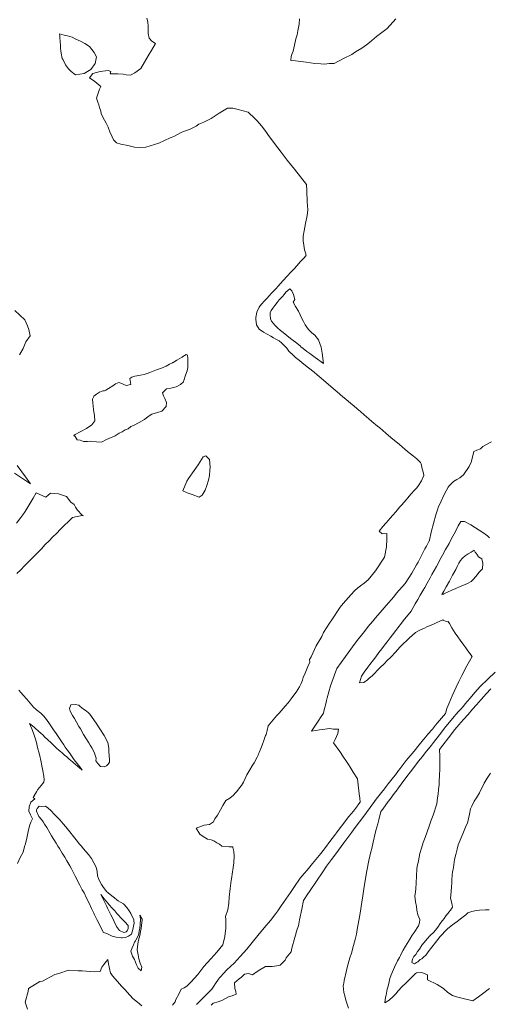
# Model space of a CAD drawing. Header units: inches. Extents: x 11351264 to 11356330, y 6702313 to 6706468.
# Tile 111 of 160: x 11355344 to 11355706, y 6703069 to 6703829. Entities that reach past the tile are written whole.
import ezdxf

# ---------------------------------------------------------------- set-up
doc = ezdxf.new("R2010")
doc.units = ezdxf.units.IN
doc.header["$MEASUREMENT"] = 0
doc.layers.add('Shumate_Contours_clip1', color=7, linetype='Continuous', lineweight=0)

msp = doc.modelspace()

# ---------------------------------------------------------------- linework, layer by layer
at = {"layer": 'Shumate_Contours_clip1'}
for points, elevation in [([(11355441.63, 6703830.25), (11355442.4, 6703827.41), (11355442.82, 6703823.81), (11355442.64, 6703821.98), (11355442.85, 6703818.56), (11355443.46, 6703814.88), (11355445.62, 6703812.63), (11355448.45, 6703810.77), (11355445.61, 6703805.99), (11355442.72, 6703801.23), (11355439.9, 6703796.43), (11355437.14, 6703791.61), (11355432.36, 6703788.19), (11355429.21, 6703786.45), (11355425.87, 6703786.56), (11355423.37, 6703787.01), (11355419.32, 6703787.39), (11355416.18, 6703787.29), (11355413.35, 6703787.34), (11355413.93, 6703789.3), (11355411.75, 6703789.82), (11355405.67, 6703789.07), (11355400.05, 6703787.51), (11355397.35, 6703784.16), (11355401.69, 6703781.47), (11355406.17, 6703777.71), (11355405.28, 6703775.48), (11355404.07, 6703772.46), (11355402.96, 6703768.56), (11355403.93, 6703765.47), (11355404.74, 6703763.38), (11355405.31, 6703761.42), (11355406.14, 6703758.62), (11355406.56, 6703756.75), (11355407.74, 6703753.91), (11355410.27, 6703749.23), (11355411.99, 6703746.23), (11355413.14, 6703742.52), (11355414.95, 6703738.8), (11355415.91, 6703736.52), (11355418.28, 6703734.05), (11355421.66, 6703733.14), (11355427.03, 6703732.09), (11355432.3, 6703730.88), (11355435.66, 6703730.61), (11355440.98, 6703730.71), (11355450.94, 6703733.8), (11355459.78, 6703738.09), (11355462.56, 6703739.11), (11355468.79, 6703742.21), (11355475.01, 6703744.74), (11355479.63, 6703746.96), (11355481.84, 6703748.52), (11355485.55, 6703750.05), (11355491.24, 6703752.89), (11355497.51, 6703756.93), (11355503.96, 6703760.74), (11355507.97, 6703760.81), (11355512.06, 6703759.79), (11355519.97, 6703757.82), (11355525.01, 6703752.88), (11355526.86, 6703750.96), (11355530.25, 6703747.19), (11355533.43, 6703742.73), (11355535.02, 6703740.44), (11355540.05, 6703733.71), (11355545.21, 6703726.89), (11355546.77, 6703724.92), (11355550.06, 6703720.7), (11355553.41, 6703716.49), (11355555.69, 6703713.69), (11355560.34, 6703707.82), (11355564.94, 6703702), (11355565.12, 6703697.08), (11355565.48, 6703688.59), (11355565.78, 6703682.45), (11355565.25, 6703678.03), (11355564.19, 6703671.78), (11355563.01, 6703666.21), (11355562.18, 6703662.05), (11355562.29, 6703658.56), (11355562.71, 6703655), (11355563.4, 6703651.4), (11355564.29, 6703648.41), (11355564.45, 6703647.68), (11355564.63, 6703647.25), (11355562.49, 6703644.87), (11355560.02, 6703642.13), (11355557.54, 6703639.39), (11355555.04, 6703636.64), (11355553.15, 6703634.61), (11355549.74, 6703630.87), (11355547.17, 6703628.07), (11355544.59, 6703625.26), (11355542.91, 6703623.46), (11355541.09, 6703621.5), (11355539.33, 6703619.57), (11355537.91, 6703618), (11355536.13, 6703616.05), (11355534.18, 6703613.99), (11355532.25, 6703611.83), (11355530.52, 6703609.86), (11355528.8, 6703607.89), (11355528.39, 6703607.29), (11355526.5, 6703603.32), (11355525.8, 6703599.16), (11355525.73, 6703597.96), (11355526.39, 6703593.71), (11355528.29, 6703590.17), (11355531.8, 6703587.97), (11355534.47, 6703586.43), (11355537.44, 6703584.73), (11355539.36, 6703583.66), (11355541.26, 6703582.57), (11355543.72, 6703581.16), (11355545.53, 6703579.8), (11355548.62, 6703576.51), (11355549.63, 6703575.69), (11355551.17, 6703573.36), (11355551.47, 6703572.89), (11355554.55, 6703570.16), (11355556.46, 6703568.49), (11355559.35, 6703565.98), (11355561.57, 6703564.25), (11355566.33, 6703560.53), (11355570.66, 6703556.94), (11355573.09, 6703554.93), (11355576.09, 6703552.45), (11355581.78, 6703547.6), (11355586.89, 6703543.26), (11355588.55, 6703541.85), (11355593.01, 6703538.07), (11355595.31, 6703536.11), (11355599.12, 6703532.87), (11355601.34, 6703530.99), (11355603.95, 6703528.77), (11355606.4, 6703526.69), (11355609.36, 6703524.18), (11355613, 6703521.08), (11355615.36, 6703519.08), (11355619.6, 6703515.48), (11355621.36, 6703513.99), (11355626.13, 6703509.93), (11355630.01, 6703506.63), (11355636.51, 6703501.15), (11355640.66, 6703497.73), (11355642.84, 6703495.93), (11355645.17, 6703494.06), (11355647.49, 6703492.28), (11355649.86, 6703490.19), (11355651.73, 6703488.34), (11355652.76, 6703487.3), (11355653.22, 6703486.31), (11355653.95, 6703482.33), (11355655.03, 6703479.02), (11355655.31, 6703477.2), (11355653.46, 6703473.21), (11355651.15, 6703469.46), (11355650.03, 6703467.7), (11355648.28, 6703466.02), (11355645.42, 6703462.79), (11355643.11, 6703460.15), (11355641.73, 6703458.58), (11355638.41, 6703454.77), (11355636.87, 6703452.99), (11355633.69, 6703449.34), (11355631.36, 6703446.64), (11355629.46, 6703444.45), (11355628.02, 6703442.79), (11355626.29, 6703440.78), (11355623.84, 6703437.96), (11355620.79, 6703434.43), (11355623.12, 6703432.37), (11355626.92, 6703432.52), (11355626.75, 6703428.25), (11355626.46, 6703422.18), (11355624.93, 6703414.18), (11355618.12, 6703403.59), (11355612.45, 6703396.75), (11355609.29, 6703394.13), (11355606.52, 6703392.19), (11355604.53, 6703390.49), (11355601.97, 6703388.26), (11355599.24, 6703385.36), (11355593.2, 6703378.36), (11355590.75, 6703375.75), (11355584.28, 6703365.95), (11355582.62, 6703363.33), (11355578.07, 6703356.01), (11355576.59, 6703353.07), (11355572.28, 6703345.83), (11355568.42, 6703337.43), (11355567.08, 6703335.17), (11355567.44, 6703333.2), (11355565.93, 6703329.77), (11355563.78, 6703324.58), (11355562.39, 6703321.29), (11355561.73, 6703319.28), (11355560.7, 6703316.77), (11355559.47, 6703314.08), (11355556.8, 6703310.04), (11355555.17, 6703307.76), (11355553.12, 6703304.84), (11355550.61, 6703301.67), (11355548.36, 6703299.19), (11355543.7, 6703293.81), (11355541.76, 6703291.63), (11355535.35, 6703283.94), (11355534.61, 6703280.44), (11355533.73, 6703277.47), (11355533.33, 6703276.53), (11355531.9, 6703272.66), (11355530.61, 6703269.15), (11355529.62, 6703266.64), (11355528.33, 6703263.48), (11355527.91, 6703262.42), (11355527.56, 6703261.47), (11355526.83, 6703259.86), (11355524.44, 6703255.59), (11355523.06, 6703253.05), (11355521.21, 6703250.1), (11355518.85, 6703246.13), (11355517.47, 6703243.27), (11355516.15, 6703240.45), (11355514.62, 6703238.07), (11355513.24, 6703236.16), (11355511.11, 6703233.37), (11355509.65, 6703231.72), (11355508.48, 6703230.41), (11355505.84, 6703228.28), (11355502.76, 6703226.39), (11355500.43, 6703222.52), (11355498.56, 6703219.08), (11355496.16, 6703215.11), (11355494.27, 6703212.31), (11355493.06, 6703209.92), (11355489.94, 6703207.89), (11355485.94, 6703207.31), (11355479.85, 6703205.12), (11355482.63, 6703200.47), (11355485.23, 6703198.52), (11355488.55, 6703196.42), (11355491.33, 6703196.16), (11355493.41, 6703195.18), (11355495.69, 6703193.82), (11355497.64, 6703192.59), (11355499.61, 6703191.13), (11355499.69, 6703191.12), (11355499.79, 6703191.11), (11355505.11, 6703190.75), (11355507.68, 6703190.68), (11355507.98, 6703190.72), (11355508.16, 6703190.09), (11355508.75, 6703186.99), (11355509.15, 6703183.74), (11355508.85, 6703178.37), (11355508.39, 6703174.79), (11355507.61, 6703169.47), (11355507.29, 6703167.39), (11355506.84, 6703164.51), (11355506.02, 6703158.55), (11355505.19, 6703151.72), (11355504.87, 6703147.18), (11355504.13, 6703142.02), (11355502.34, 6703136.82), (11355502.58, 6703134.45), (11355502.58, 6703127.93), (11355501.97, 6703121.41), (11355500.43, 6703114.89), (11355495.62, 6703109.36), (11355490.94, 6703104.17), (11355485.61, 6703098.24), (11355481.13, 6703092.02), (11355478.57, 6703089.28), (11355476.01, 6703086.53), (11355472.59, 6703082.96), (11355470.53, 6703081.82), (11355468.2, 6703080.71), (11355466.26, 6703076.76), (11355464.17, 6703072.87), (11355463.55, 6703070.88), (11355461.55, 6703068.28)], 1366), ([(11355633.72, 6703829.78), (11355627.06, 6703822.31), (11355618.98, 6703816.19), (11355613.45, 6703811.55), (11355611.19, 6703809.81), (11355607.43, 6703807.29), (11355602.55, 6703804.23), (11355599.82, 6703802.28), (11355593.29, 6703799.25), (11355586.17, 6703795.41), (11355582.24, 6703795.26), (11355578.71, 6703794.87), (11355575.94, 6703794.99), (11355571.24, 6703795.47), (11355564.5, 6703796.49), (11355562.47, 6703796.71), (11355556.29, 6703797.53), (11355552.73, 6703797.65), (11355553.13, 6703800.77), (11355553.75, 6703803.17), (11355554.51, 6703804.95), (11355555.63, 6703809.54), (11355556.69, 6703814.42), (11355557.56, 6703817.6), (11355558.16, 6703820.48), (11355559.31, 6703825.66), (11355559.45, 6703829.89)], 1366), ([(11355339.93, 6703604.58), (11355347.66, 6703597.45), (11355349.61, 6703592.92), (11355350.66, 6703590), (11355351.77, 6703585.1), (11355348.45, 6703580.52), (11355346.32, 6703575.32), (11355343.44, 6703570.42)], 1368), ([(11355707.55, 6703503.39), (11355703.29, 6703501.06), (11355700.98, 6703499.56), (11355698.95, 6703497.95), (11355696.13, 6703496.93), (11355693.92, 6703495.87), (11355693.03, 6703491.56), (11355691.76, 6703487.58), (11355690.26, 6703484.17), (11355688.85, 6703481.94), (11355687.61, 6703480.02), (11355685.85, 6703477.74), (11355683.04, 6703475.61), (11355680.71, 6703474.08), (11355678.36, 6703472.71), (11355674.85, 6703469.22), (11355674.13, 6703468.3), (11355672.56, 6703465.49), (11355670.49, 6703461.51), (11355668.61, 6703457.43), (11355667.58, 6703455.19), (11355666.67, 6703453.38), (11355665.85, 6703450.66), (11355664.62, 6703446.84), (11355662.75, 6703440.21), (11355661.09, 6703433.49), (11355659.85, 6703427.43), (11355659.61, 6703426.98), (11355659.48, 6703426.73), (11355657.31, 6703422.77), (11355656.19, 6703420.66), (11355655.09, 6703418.61), (11355653, 6703414.49), (11355650.96, 6703410.38), (11355649.79, 6703408.22), (11355645.98, 6703401.84), (11355643.78, 6703398.31), (11355641, 6703393.99), (11355634.36, 6703386.39), (11355632.11, 6703383.69), (11355626.23, 6703376.96), (11355623.22, 6703373.37), (11355618.12, 6703367.54), (11355616.2, 6703365.18), (11355613.75, 6703362.19), (11355611.72, 6703359.66), (11355609.55, 6703356.94), (11355607.25, 6703354.13), (11355604.92, 6703351.25), (11355601.59, 6703346.86), (11355596.93, 6703340.37), (11355594.87, 6703337.62), (11355588.33, 6703328.32), (11355587.48, 6703326.24), (11355586.35, 6703323.36), (11355584.32, 6703317.83), (11355583.42, 6703314.82), (11355582.16, 6703310.17), (11355580.82, 6703305.6), (11355580.34, 6703303.65), (11355579.66, 6703300.97), (11355578.49, 6703296.35), (11355577.99, 6703293.88), (11355575.72, 6703290.43), (11355574.45, 6703288.51), (11355571.39, 6703283.87), (11355568.74, 6703279.85), (11355571.97, 6703280.41), (11355574.83, 6703280.88), (11355577.26, 6703281.22), (11355582.58, 6703281.86), (11355585.7, 6703281.58), (11355589.59, 6703281.46), (11355588.97, 6703278.1), (11355588.07, 6703275.93), (11355586.96, 6703273.46), (11355585.73, 6703270.96), (11355590.47, 6703264.1), (11355593.44, 6703259.75), (11355595.17, 6703257.19), (11355597.2, 6703254.17), (11355598.55, 6703252.05), (11355600.95, 6703248.29), (11355604.3, 6703243.07), (11355604.72, 6703238.46), (11355604.95, 6703236.27), (11355605.22, 6703233.94), (11355605.54, 6703231.63), (11355605.91, 6703228.2), (11355606.32, 6703225.06), (11355604.47, 6703222.71), (11355604.17, 6703222.31), (11355601, 6703218.25), (11355597.62, 6703213.92), (11355594.26, 6703209.59), (11355592.88, 6703207.79), (11355590.91, 6703205.26), (11355588, 6703201.37), (11355586.5, 6703199.44), (11355582.96, 6703194.84), (11355579.43, 6703190.22), (11355575.91, 6703185.6), (11355569.53, 6703177.84), (11355565.25, 6703172.68), (11355563.16, 6703170.07), (11355560.08, 6703166.32), (11355555.08, 6703159.12), (11355552.42, 6703155.35), (11355545.43, 6703144.99), (11355542.8, 6703141.32), (11355541.29, 6703139.22), (11355537.21, 6703133.7), (11355532.31, 6703128.11), (11355527.25, 6703122.27), (11355522.94, 6703116.87), (11355518.77, 6703111.6), (11355513.79, 6703106.08), (11355508.97, 6703100.84), (11355506.25, 6703098.36), (11355503.53, 6703095.73), (11355500.81, 6703092.92), (11355498.5, 6703090.35), (11355497.71, 6703089.49), (11355496.96, 6703088.52), (11355494.71, 6703085.2), (11355493.33, 6703083), (11355491.83, 6703080.84), (11355490.26, 6703079.2), (11355489.07, 6703077.83), (11355485.75, 6703074.53), (11355482.86, 6703071.7), (11355479.97, 6703068.8)], 1364), ([(11355341.79, 6703485), (11355348.05, 6703476.36), (11355352.05, 6703470.84), (11355346.67, 6703474.41), (11355339.55, 6703479.14)], 1368), ([(11355341.17, 6703440.38), (11355344.55, 6703444.86), (11355345.97, 6703446.97), (11355347.83, 6703449.59), (11355350.89, 6703454.73), (11355354.04, 6703459.9), (11355356.26, 6703463.89), (11355363.85, 6703460.67), (11355367.41, 6703463.57), (11355373.48, 6703463.13), (11355379.63, 6703461.06), (11355383.15, 6703456.8), (11355385.58, 6703454.93), (11355386.7, 6703452.92), (11355388.14, 6703450.53), (11355391.56, 6703447), (11355391.93, 6703446.54), (11355392.78, 6703446.09), (11355391.78, 6703446.31), (11355388.06, 6703445.65), (11355384.32, 6703444.87), (11355380.83, 6703441.39), (11355378.35, 6703439.09), (11355374.58, 6703435.34), (11355372.42, 6703433.15), (11355368.73, 6703429.46), (11355366.52, 6703427.11), (11355363.09, 6703423.69), (11355360.75, 6703421.05), (11355359.05, 6703419.35), (11355356.13, 6703416.39), (11355353.2, 6703413.43), (11355350.28, 6703410.48), (11355348.97, 6703409.1), (11355347.33, 6703407.45), (11355344.4, 6703404.5), (11355341.46, 6703401.54)], 1368), ([(11355705.93, 6703429.23), (11355704.55, 6703430.63), (11355701, 6703433.32), (11355695.3, 6703437.01), (11355691.65, 6703439.29), (11355686.78, 6703441.8), (11355683.83, 6703441.84), (11355681.73, 6703438.39), (11355679.96, 6703434.66), (11355676.46, 6703428.08), (11355674.79, 6703424.92), (11355672.09, 6703420.07), (11355669.85, 6703415.9), (11355668.7, 6703413.86), (11355665.02, 6703407.08), (11355661.66, 6703400.74), (11355660.26, 6703398.27), (11355658.02, 6703394.25), (11355656.07, 6703390.87), (11355654.83, 6703388.66), (11355652.63, 6703384.82), (11355650.63, 6703381.44), (11355648.74, 6703378.26), (11355645.54, 6703372.68), (11355639.47, 6703365.02), (11355638.16, 6703363.28), (11355635.3, 6703359.65), (11355633.79, 6703357.65), (11355631.14, 6703354.28), (11355629.43, 6703352.01), (11355627.01, 6703348.9), (11355625.1, 6703346.34), (11355622.94, 6703343.45), (11355620.78, 6703340.67), (11355618.36, 6703337.43), (11355616.45, 6703334.99), (11355613.79, 6703331.41), (11355612.14, 6703329.3), (11355609.22, 6703325.37), (11355607.25, 6703322.41), (11355605.73, 6703317.17), (11355608.99, 6703317.43), (11355611.81, 6703319.51), (11355612.96, 6703320.48), (11355615.84, 6703322.99), (11355621.22, 6703328.46), (11355625.25, 6703332.49), (11355626.68, 6703333.95), (11355630.06, 6703337.32), (11355633.39, 6703340.82), (11355636.8, 6703344.64), (11355639.25, 6703347.06), (11355642.48, 6703350.17), (11355644.08, 6703351.71), (11355648.94, 6703356.14), (11355652.28, 6703357.81), (11355655.88, 6703359.56), (11355657.73, 6703360.42), (11355659.78, 6703361.31), (11355663.42, 6703362.89), (11355665.33, 6703363.72), (11355667.21, 6703364.55), (11355669.97, 6703365.79), (11355670.22, 6703365.73), (11355672.59, 6703364.65), (11355673.63, 6703364.34), (11355674.23, 6703364.63), (11355675.12, 6703363.1), (11355676.99, 6703359.73), (11355678.2, 6703357.58), (11355679.56, 6703355.47), (11355681.59, 6703352.71), (11355683.4, 6703350.16), (11355686.23, 6703346.26), (11355687.75, 6703344.14), (11355689.42, 6703341.88), (11355692.52, 6703337.59), (11355688.65, 6703330.35), (11355684.61, 6703322.95), (11355682.34, 6703318.23), (11355680.39, 6703313.93), (11355677.23, 6703307.18), (11355674.54, 6703301.06), (11355673.21, 6703297.41), (11355671.96, 6703293.61), (11355668.89, 6703289.96), (11355665.69, 6703286.16), (11355664.49, 6703284.67), (11355661.92, 6703281.59), (11355658.54, 6703277.51), (11355656.85, 6703275.45), (11355655.16, 6703273.42), (11355651.79, 6703269.32), (11355647.8, 6703264.48), (11355644.81, 6703260.82), (11355641.81, 6703257.15), (11355637.22, 6703251.21), (11355635.92, 6703249.5), (11355633.39, 6703246.26), (11355631.93, 6703244.38), (11355629.85, 6703241.71), (11355627.95, 6703239.25), (11355626.31, 6703237.16), (11355625, 6703235.47), (11355622.78, 6703232.6), (11355618.69, 6703227.3), (11355613.93, 6703220.94), (11355608.27, 6703213.33), (11355605.73, 6703209.97), (11355602.48, 6703205.64), (11355599.78, 6703201.95), (11355597.56, 6703198.95), (11355593.67, 6703193.63), (11355587.56, 6703185.28), (11355584.25, 6703180.83), (11355580.33, 6703175.75), (11355576.89, 6703170.57), (11355573.06, 6703164.96), (11355567.29, 6703156.18), (11355566, 6703154.26), (11355562.62, 6703149.08), (11355561.15, 6703142.5), (11355559.53, 6703134.28), (11355558.57, 6703129.64), (11355557.76, 6703127.15), (11355555.8, 6703120.51), (11355553.63, 6703112.32), (11355552.97, 6703109.55), (11355549.22, 6703104.96), (11355548.35, 6703103.15), (11355544.42, 6703099.33), (11355541.87, 6703098.7), (11355538.5, 6703098.35), (11355535.32, 6703098.14), (11355533.31, 6703098.21), (11355527.53, 6703094.93), (11355523.11, 6703091.93), (11355520.01, 6703092.97), (11355517.06, 6703092.2), (11355514.64, 6703090.09), (11355512.95, 6703088.85), (11355509.25, 6703085.52), (11355509.45, 6703081.39), (11355510.37, 6703079), (11355510.7, 6703076.78), (11355507.48, 6703075.67), (11355504.59, 6703074.71), (11355502.35, 6703073.67), (11355499.95, 6703072.19), (11355496.73, 6703070.95), (11355492.92, 6703070.02), (11355491.24, 6703068.51)], 1362), ([(11355710.35, 6703325.52), (11355704.64, 6703319.96), (11355698.94, 6703314.4), (11355694.62, 6703309.69), (11355691.08, 6703305.47), (11355688.88, 6703302.85), (11355687.54, 6703301.27), (11355685.69, 6703299.08), (11355683.89, 6703297.01), (11355682.19, 6703295.05), (11355680.11, 6703292.69), (11355678.79, 6703291.13), (11355676.54, 6703288.45), (11355672.43, 6703283.51), (11355667.32, 6703276.99), (11355662.7, 6703271.09), (11355661.26, 6703269.22), (11355658.91, 6703266.31), (11355657.38, 6703264.37), (11355655.58, 6703262.13), (11355654.21, 6703260.42), (11355651.29, 6703256.76), (11355646.8, 6703250.81), (11355645.14, 6703248.6), (11355642.34, 6703244.86), (11355637.9, 6703238.91), (11355635.9, 6703236.18), (11355634.02, 6703233.7), (11355632.55, 6703231.78), (11355629.29, 6703227.32), (11355627.96, 6703225.52), (11355623.67, 6703219.64), (11355622.32, 6703217.79), (11355620.67, 6703211.51), (11355619.8, 6703208.35), (11355618.45, 6703203.28), (11355617.65, 6703199.87), (11355616.27, 6703194.14), (11355615.15, 6703189.41), (11355614.53, 6703186.74), (11355613.04, 6703180.02), (11355611.45, 6703171.98), (11355609.44, 6703159.99), (11355608.39, 6703152.83), (11355607.62, 6703147.94), (11355606.29, 6703139.52), (11355605.82, 6703136.6), (11355605.35, 6703133.78), (11355603.99, 6703126.74), (11355603.32, 6703123.32), (11355602.37, 6703119), (11355601.21, 6703114.54), (11355599.53, 6703108.61), (11355598.38, 6703104.83), (11355596.57, 6703098.5), (11355595.62, 6703095.11), (11355594, 6703087.42), (11355593.58, 6703085.26), (11355593.16, 6703083.27), (11355593.68, 6703078.05), (11355594.32, 6703075.56), (11355595.21, 6703072.29), (11355596.35, 6703069.12), (11355597.33, 6703066.2)], 1360), ([(11355342.95, 6703311.65), (11355344.85, 6703309.48), (11355346.31, 6703307.8), (11355349.02, 6703304.6), (11355351.65, 6703301.5), (11355354.28, 6703298.41), (11355356.59, 6703296.4), (11355359.89, 6703293.86), (11355362.15, 6703291.46), (11355364.18, 6703288.97), (11355366.56, 6703285.65), (11355369.71, 6703280.95), (11355371.68, 6703278.19), (11355373.88, 6703275.07), (11355375.8, 6703272.07), (11355377.61, 6703269.29), (11355378.78, 6703267.56), (11355380.25, 6703265.55), (11355382.01, 6703263.1), (11355384.17, 6703260.01), (11355385.77, 6703257.85), (11355387.83, 6703255.16), (11355389.23, 6703253.29), (11355390.49, 6703251.68), (11355390.8, 6703251.24), (11355391.87, 6703249.92), (11355390.8, 6703250.78), (11355390.39, 6703251.13), (11355387.64, 6703253.38), (11355386.9, 6703254.02), (11355384.59, 6703255.96), (11355384.04, 6703256.44), (11355383.41, 6703256.99), (11355381.47, 6703258.63), (11355379.88, 6703260.02), (11355378.29, 6703261.4), (11355376.37, 6703263.1), (11355375.07, 6703264.23), (11355374, 6703265.12), (11355371.8, 6703267.13), (11355369.64, 6703269.15), (11355367.96, 6703270.97), (11355365.44, 6703273.26), (11355362.86, 6703275.63), (11355361.66, 6703276.83), (11355360, 6703278.3), (11355358.34, 6703279.77), (11355355.6, 6703282.14), (11355355.11, 6703282.63), (11355354.78, 6703282.95), (11355351.21, 6703285.87), (11355353.03, 6703281.6), (11355354.23, 6703278.26), (11355355.5, 6703274.61), (11355356.61, 6703271.18), (11355357.14, 6703268.72), (11355357.72, 6703266.26), (11355358.45, 6703263.66), (11355359.17, 6703261), (11355359.85, 6703257.22), (11355360.59, 6703253.24), (11355361.42, 6703249.25), (11355362.15, 6703245.28), (11355362.6, 6703242.29), (11355362.3, 6703240.48), (11355360.24, 6703237.85), (11355357.62, 6703234.82), (11355356.56, 6703233.11), (11355353.98, 6703228.72), (11355355.19, 6703227.63), (11355352.34, 6703225.07), (11355350.9, 6703221.51), (11355350.72, 6703218.06), (11355352.02, 6703215.31), (11355353.5, 6703212.29), (11355352.33, 6703209.69), (11355351.25, 6703206.83), (11355350.29, 6703202.51), (11355349.21, 6703197.29), (11355348.02, 6703192.89), (11355347.43, 6703190.77), (11355346.3, 6703186.62), (11355344.03, 6703182.27), (11355341.89, 6703177.69)], 1368), ([(11355706.92, 6703312.58), (11355703.45, 6703308.72), (11355701.57, 6703306.61), (11355699.68, 6703304.49), (11355695.91, 6703300.24), (11355693, 6703296.84), (11355689.47, 6703292.82), (11355685.93, 6703288.81), (11355682.38, 6703284.79), (11355680.97, 6703283.2), (11355679.07, 6703280.9), (11355676.22, 6703277.17), (11355674.29, 6703274.66), (11355670.11, 6703269.17), (11355667.46, 6703265.69), (11355667.6, 6703260.5), (11355667.66, 6703251.46), (11355667.48, 6703245.27), (11355667.26, 6703241.77), (11355667.12, 6703238.58), (11355666.74, 6703234.85), (11355666.38, 6703231.17), (11355665.92, 6703228.54), (11355665.3, 6703223.87), (11355662.46, 6703215.16), (11355661.09, 6703211.24), (11355659.46, 6703206.5), (11355656.35, 6703197.87), (11355654.77, 6703193.85), (11355653.44, 6703189.55), (11355652.32, 6703185.36), (11355651.77, 6703182.56), (11355651.18, 6703179.75), (11355650.19, 6703175.5), (11355650.02, 6703173.55), (11355649.64, 6703168.1), (11355649.56, 6703162.8), (11355649.07, 6703158.2), (11355648.84, 6703155.97), (11355648.46, 6703152.49), (11355649.04, 6703148.11), (11355649.75, 6703144.45), (11355649.99, 6703141.71), (11355650.83, 6703138.23), (11355652.16, 6703134.59), (11355651.99, 6703131.87), (11355651.17, 6703129.58), (11355647.9, 6703124.52), (11355646.48, 6703122.33), (11355644.52, 6703119.35), (11355644.11, 6703118.65), (11355643.78, 6703118.03), (11355641.21, 6703113.86), (11355639.53, 6703110.98), (11355637.89, 6703108.1), (11355637.4, 6703106.83), (11355636.68, 6703105.24), (11355635.08, 6703102.58), (11355632.7, 6703097.69), (11355631.19, 6703094.19), (11355630.16, 6703091.79), (11355629.26, 6703088.87), (11355628.59, 6703086.38), (11355627.77, 6703083.19), (11355627.19, 6703080.65), (11355626.22, 6703076.04), (11355625.83, 6703074.7), (11355625.32, 6703070.28), (11355628.52, 6703072.19), (11355631.73, 6703075.08), (11355633.65, 6703077.16), (11355635.51, 6703079.36), (11355638.69, 6703082.75), (11355641.27, 6703085.12), (11355643.32, 6703087.08), (11355645.92, 6703089.7), (11355648.4, 6703092.32), (11355648.58, 6703092.5), (11355648.83, 6703092.72), (11355649.78, 6703093.3), (11355653.74, 6703093.57), (11355658.21, 6703091.89), (11355658.17, 6703087.88), (11355665.77, 6703084.41), (11355670.46, 6703081.16), (11355673.82, 6703078.27), (11355677.35, 6703075.89), (11355680.5, 6703074.95), (11355683.74, 6703074.13), (11355686.81, 6703073.3), (11355690.14, 6703072.49), (11355693.13, 6703071.67), (11355697.63, 6703074.93), (11355699.55, 6703076.46), (11355705.98, 6703081.26)], 1358), ([(11355706.71, 6703247.45), (11355704.26, 6703243.54), (11355701.95, 6703239.68), (11355698.35, 6703232.19), (11355696.02, 6703228.55), (11355694.25, 6703225.81), (11355692.29, 6703221.95), (11355691.44, 6703220.02), (11355690.47, 6703215.85), (11355689.98, 6703213.63), (11355689.02, 6703208.87), (11355688.06, 6703206.97), (11355685.33, 6703200.66), (11355681.88, 6703192.28), (11355680.98, 6703188.72), (11355679.97, 6703184.69), (11355679.1, 6703180.9), (11355678.16, 6703174.79), (11355677.54, 6703171.08), (11355677.18, 6703169), (11355677.04, 6703164.79), (11355676.91, 6703162.41), (11355676.76, 6703160.36), (11355676.34, 6703155.78), (11355676, 6703150.89), (11355676.86, 6703147.15), (11355677.46, 6703144.16), (11355676.9, 6703143.19), (11355676.59, 6703142.79), (11355673.93, 6703139.27), (11355672.43, 6703137.32), (11355670.94, 6703135.36), (11355669.78, 6703133.74), (11355668.08, 6703131.42), (11355666.66, 6703129.46), (11355665.27, 6703127.5), (11355663.12, 6703124.72), (11355660.01, 6703121.97), (11355658.17, 6703119.89), (11355655.25, 6703116.42), (11355653.94, 6703114.63), (11355651.96, 6703111.74), (11355650.48, 6703109.85), (11355649.09, 6703107.55), (11355647.67, 6703106.03), (11355646.57, 6703103.82), (11355646.09, 6703101.32), (11355648.12, 6703100.25), (11355649.62, 6703101.21), (11355650.68, 6703101.96), (11355652.52, 6703103.58), (11355653.86, 6703104.26), (11355654.94, 6703105.26), (11355657.07, 6703107.33), (11355658.82, 6703109.64), (11355661.59, 6703113.21), (11355664.25, 6703116.72), (11355666.12, 6703119.01), (11355668, 6703121.37), (11355669.65, 6703123.2), (11355671.35, 6703124.98), (11355673.76, 6703127.46), (11355677.38, 6703130.29), (11355680.98, 6703133.08), (11355684.56, 6703135.8), (11355687.65, 6703138.07), (11355687.92, 6703138.29), (11355689.25, 6703139.63), (11355692.51, 6703140.63), (11355695.79, 6703141.51), (11355698.18, 6703141.66), (11355703.03, 6703141.88), (11355705.86, 6703141.98)], 1356), ([(11355437.91, 6703067.84), (11355434.4, 6703070.64), (11355430.91, 6703073.56), (11355426.54, 6703078.33), (11355424.86, 6703080.13), (11355422.17, 6703083.09), (11355419.06, 6703086.57), (11355415.34, 6703091.01), (11355414.17, 6703092.53), (11355413.99, 6703092.75), (11355413.89, 6703092.95), (11355413.7, 6703093.18), (11355412.94, 6703096.82), (11355412.21, 6703100.27), (11355411.52, 6703103.53), (11355408.59, 6703099.86), (11355406.98, 6703097.85), (11355405.77, 6703094.49), (11355401.39, 6703094.06), (11355391.88, 6703094.86), (11355388.82, 6703094.89), (11355381.17, 6703095.34), (11355373.71, 6703092.89), (11355370.84, 6703092.08), (11355361.25, 6703087.05), (11355359.28, 6703086.63), (11355350.36, 6703081.14), (11355350.07, 6703079.06), (11355347.75, 6703070.82), (11355349.59, 6703065.41)], 1366)]:
    msp.add_lwpolyline(points, dxfattribs=dict(at, elevation=elevation))
for points, elevation in [([(11355374.34, 6703818.32), (11355374.52, 6703816.78), (11355374.65, 6703815.73), (11355374.92, 6703812.04), (11355375.05, 6703809.62), (11355375.05, 6703807.21), (11355375.29, 6703805.2), (11355375.56, 6703803.2), (11355376.47, 6703799.33), (11355377.1, 6703798.07), (11355379.05, 6703794.2), (11355381.34, 6703791.25), (11355383.32, 6703789.12), (11355386.6, 6703786.59), (11355393.32, 6703787.63), (11355398.5, 6703790.83), (11355401.87, 6703795.28), (11355402.82, 6703800.4), (11355401, 6703803.96), (11355397.52, 6703808.4), (11355393.98, 6703810.83), (11355390.41, 6703812.69), (11355386.53, 6703814.48), (11355383.98, 6703815.69), (11355380.5, 6703816.62), (11355377.91, 6703817.23), (11355376.06, 6703817.65)], 1366), ([(11355536.72, 6703601.41), (11355537.16, 6703598.3), (11355537.97, 6703596.31), (11355540.41, 6703593.29), (11355542.36, 6703591.2), (11355544.91, 6703589.22), (11355546.87, 6703587.68), (11355549.61, 6703585.46), (11355551.2, 6703584.08), (11355553.42, 6703582.39), (11355557.33, 6703579.39), (11355560.12, 6703577.13), (11355560.5, 6703576.65), (11355562.28, 6703575.23), (11355565.23, 6703573.07), (11355567.52, 6703571.36), (11355571.57, 6703568.41), (11355577.99, 6703563.75), (11355577, 6703571.63), (11355576.08, 6703576.28), (11355574.11, 6703582.14), (11355571.18, 6703585.55), (11355569.08, 6703587.49), (11355566.48, 6703589.94), (11355563.81, 6703593.49), (11355562.43, 6703596.25), (11355561.27, 6703598.51), (11355558.75, 6703604.14), (11355556.31, 6703607.66), (11355554.59, 6703611.16), (11355555.85, 6703613.08), (11355554.86, 6703617.06), (11355553.67, 6703619.74), (11355552.11, 6703621.45), (11355549.04, 6703618.77), (11355547.54, 6703617.1), (11355546.31, 6703615.52), (11355543.73, 6703612.98), (11355542.11, 6703610.76), (11355540.46, 6703608.61), (11355538.78, 6703606.43), (11355537.5, 6703604.59), (11355536.87, 6703602.87)], 1364), ([(11355385.38, 6703508.21), (11355386.36, 6703507.29), (11355387.98, 6703504.75), (11355390.25, 6703504.61), (11355392.84, 6703503.46), (11355395.98, 6703503.64), (11355398.57, 6703503.73), (11355402.99, 6703503.3), (11355406.75, 6703502.96), (11355410.64, 6703505.11), (11355417.23, 6703508.01), (11355420.34, 6703509.98), (11355422.74, 6703511.08), (11355424.87, 6703512.62), (11355427.33, 6703513.37), (11355429.41, 6703515.1), (11355431.48, 6703515.79), (11355435.66, 6703518.11), (11355439.81, 6703520.52), (11355442.85, 6703522.81), (11355445.59, 6703524.56), (11355450.05, 6703525.99), (11355453.21, 6703526.99), (11355456.52, 6703530.53), (11355456.86, 6703533.73), (11355455.65, 6703536.65), (11355454.66, 6703538.78), (11355453.81, 6703541.16), (11355456.84, 6703544.14), (11355460.17, 6703544.79), (11355464.24, 6703545.73), (11355467.67, 6703547.58), (11355470.05, 6703549.68), (11355470.28, 6703550.58), (11355471.57, 6703554.63), (11355472.73, 6703558), (11355473.45, 6703560.68), (11355473.27, 6703566.09), (11355473.38, 6703567.59), (11355473.14, 6703570.25), (11355472.16, 6703570.75), (11355469.51, 6703569.1), (11355468.94, 6703568.73), (11355468.43, 6703568.45), (11355464.95, 6703566.39), (11355461.97, 6703564.64), (11355461.77, 6703564.53), (11355461.48, 6703564.36), (11355459.24, 6703563.18), (11355456.62, 6703561.71), (11355452.91, 6703560.24), (11355449.2, 6703558.78), (11355443.91, 6703556.76), (11355441.93, 6703556.13), (11355439.66, 6703555.34), (11355436.76, 6703554.71), (11355432.51, 6703553.96), (11355430.22, 6703553.22), (11355428.53, 6703552.1), (11355429.35, 6703547.55), (11355425.88, 6703546.86), (11355421.65, 6703548.66), (11355420.05, 6703549.12), (11355417.54, 6703547.96), (11355415.46, 6703546.42), (11355412.24, 6703544.42), (11355410.04, 6703543.05), (11355409, 6703542.75), (11355407.63, 6703542.71), (11355405.21, 6703541.52), (11355402.8, 6703540.11), (11355400.91, 6703538.61), (11355400.87, 6703538.58), (11355400.75, 6703538.34), (11355399.85, 6703536.23), (11355400.13, 6703533.49), (11355400.64, 6703528.24), (11355401.27, 6703523.34), (11355401.49, 6703519.52), (11355399.21, 6703516.28), (11355395.07, 6703513.5), (11355390.16, 6703510.92), (11355386.3, 6703508.85)], 1366), ([(11355469.35, 6703465.37), (11355472.93, 6703463.97), (11355476.73, 6703462.55), (11355481.97, 6703460.56), (11355484.35, 6703462.07), (11355486.78, 6703466.08), (11355487.94, 6703469.65), (11355489.27, 6703473.7), (11355489.98, 6703477.23), (11355490.38, 6703481.45), (11355490.53, 6703483.63), (11355490, 6703489.71), (11355487.3, 6703492.4), (11355485.26, 6703491.62), (11355481.29, 6703485.48), (11355478.21, 6703481.16), (11355473.8, 6703474.98), (11355472.65, 6703472.82)], 1366), ([(11355669.28, 6703385.3), (11355670.44, 6703385.79), (11355670.85, 6703385.98), (11355671.18, 6703386.13), (11355673.74, 6703387.25), (11355676.92, 6703388.66), (11355680.09, 6703390.08), (11355683.27, 6703391.52), (11355685.51, 6703392.5), (11355689.16, 6703393.87), (11355691.91, 6703395.56), (11355692.58, 6703396.2), (11355693.25, 6703396.87), (11355695.81, 6703399.68), (11355697.83, 6703402.34), (11355700.49, 6703405.35), (11355700.78, 6703409.54), (11355700.07, 6703413.07), (11355697.54, 6703414.55), (11355696.17, 6703416.49), (11355694.93, 6703418.19), (11355694.1, 6703419.66), (11355691.79, 6703418.17), (11355689.45, 6703416.84), (11355687.16, 6703415.27), (11355685.43, 6703413.83), (11355684.86, 6703413.32), (11355683.56, 6703411.65), (11355682.28, 6703409.65), (11355681.15, 6703407.15), (11355680.03, 6703404.6), (11355677.58, 6703400.23), (11355675.14, 6703395.84), (11355672.7, 6703391.45), (11355670.71, 6703387.88), (11355670.04, 6703386.67)], 1360), ([(11355382.01, 6703297.37), (11355382.66, 6703295.33), (11355384.47, 6703292.11), (11355385.92, 6703289.75), (11355387.37, 6703286.95), (11355389.26, 6703283.4), (11355390.48, 6703281.61), (11355392.95, 6703277.45), (11355394.66, 6703274.57), (11355396.88, 6703270.92), (11355397.93, 6703269.22), (11355399.25, 6703266.96), (11355400.34, 6703265.21), (11355401.38, 6703262.94), (11355402.66, 6703259.01), (11355402.44, 6703256.91), (11355403.8, 6703255.04), (11355406.07, 6703252.77), (11355408.82, 6703252.44), (11355410.54, 6703253.14), (11355411.98, 6703254.5), (11355412.79, 6703256.03), (11355413.02, 6703258.3), (11355412.75, 6703260.63), (11355412.42, 6703264.37), (11355412.27, 6703266.85), (11355411.54, 6703271.08), (11355408.78, 6703276.54), (11355405.39, 6703281.66), (11355402.49, 6703285.98), (11355397.68, 6703293.04), (11355396.72, 6703294.15), (11355394.85, 6703295.6), (11355392.96, 6703297.02), (11355390.2, 6703299.06), (11355389.34, 6703299.94), (11355386.5, 6703300.43), (11355383.03, 6703300.2)], 1366), ([(11355356.51, 6703218.12), (11355358.32, 6703213.97), (11355360.4, 6703211.62), (11355361.68, 6703209.96), (11355362.79, 6703208.22), (11355364.47, 6703205.63), (11355366.9, 6703201.51), (11355368.26, 6703199.24), (11355371.72, 6703193.35), (11355373.06, 6703191.22), (11355374.21, 6703189.37), (11355376.5, 6703185.64), (11355378.44, 6703182.56), (11355380.08, 6703179.85), (11355382.21, 6703175.9), (11355383.5, 6703173.56), (11355386.45, 6703168.02), (11355390.14, 6703161.02), (11355391.91, 6703157.53), (11355392.84, 6703155.83), (11355393.25, 6703155.02), (11355395.18, 6703151.03), (11355397.11, 6703147.05), (11355399.04, 6703143.07), (11355400.5, 6703140.05), (11355400.8, 6703139.43), (11355401.18, 6703138.61), (11355403.14, 6703134.63), (11355404.32, 6703132.19), (11355406.3, 6703128.25), (11355408.31, 6703124.46), (11355410.9, 6703123.74), (11355413.43, 6703122.55), (11355414.83, 6703121.72), (11355418.02, 6703120.88), (11355421.87, 6703120.48), (11355422.79, 6703120.34), (11355425.15, 6703120.64), (11355427.57, 6703121.54), (11355429.75, 6703123.3), (11355430.78, 6703126.72), (11355431.54, 6703129.49), (11355431.83, 6703131.75), (11355431.76, 6703133.44), (11355431.57, 6703134.35), (11355429.33, 6703139.22), (11355428.06, 6703141.29), (11355426.24, 6703143.8), (11355423.71, 6703146.67), (11355421.43, 6703147.96), (11355419.65, 6703148.92), (11355418.63, 6703149.81), (11355416.69, 6703151.3), (11355414.74, 6703152.79), (11355411.77, 6703154.99), (11355410.7, 6703156.13), (11355407.67, 6703159.96), (11355406.61, 6703161.46), (11355405.73, 6703163.4), (11355404.36, 6703166.24), (11355403.72, 6703168.33), (11355403.3, 6703171.51), (11355402.55, 6703174.95), (11355400.85, 6703178.31), (11355399.08, 6703181.6), (11355396.64, 6703184.62), (11355394.57, 6703187.01), (11355392.52, 6703189.4), (11355391.2, 6703191.06), (11355389.88, 6703192.72), (11355387.25, 6703195.99), (11355385.23, 6703198.52), (11355382.21, 6703202.14), (11355379.21, 6703205.95), (11355377.25, 6703208.46), (11355374.6, 6703211.49), (11355372.25, 6703213.86), (11355370.23, 6703215.89), (11355367.8, 6703218.36), (11355365.41, 6703220.84), (11355363.58, 6703222.02), (11355360.38, 6703221.83), (11355358.58, 6703221.92), (11355357.13, 6703220.33), (11355356.66, 6703219.22)], 1366), ([(11355406.19, 6703153.86), (11355408.26, 6703149.68), (11355409.26, 6703147.64), (11355410.53, 6703145.08), (11355411.36, 6703143.29), (11355412.87, 6703140.23), (11355413.93, 6703138.13), (11355415.2, 6703135.7), (11355416.39, 6703132.96), (11355418.23, 6703129.25), (11355420.67, 6703126.04), (11355424.06, 6703124.59), (11355424.92, 6703124.73), (11355425.78, 6703125.06), (11355426.59, 6703125.67), (11355427.31, 6703127.71), (11355427.41, 6703129.84), (11355424.6, 6703132.79), (11355422.14, 6703135.36), (11355419.38, 6703138.49), (11355418.59, 6703139.29), (11355416.91, 6703141.13), (11355415.23, 6703143.03), (11355412.5, 6703146.23), (11355411.77, 6703146.95), (11355410.14, 6703148.92), (11355408.83, 6703150.56)], 1364), ([(11355429.39, 6703110.1), (11355430.5, 6703112.69), (11355431.54, 6703114.98), (11355432.24, 6703116.98), (11355432.89, 6703118.14), (11355433.27, 6703118.62), (11355435.22, 6703122.36), (11355435.98, 6703126.73), (11355436.17, 6703127.51), (11355436.52, 6703130.88), (11355436.88, 6703134.66), (11355436.42, 6703137.95), (11355438.05, 6703134.76), (11355438.06, 6703133.99), (11355437.6, 6703130.28), (11355437.27, 6703127.29), (11355437.13, 6703126.53), (11355436.42, 6703122.3), (11355435.38, 6703118.51), (11355434.73, 6703115.79), (11355434.36, 6703111.05), (11355434.93, 6703107.32), (11355435.63, 6703104.29), (11355436.52, 6703100.74), (11355437.72, 6703097.76), (11355437.44, 6703094.86), (11355435, 6703097.06), (11355433.75, 6703099.6), (11355432.14, 6703103.64), (11355430.75, 6703106.26)], 1368)]:
    msp.add_lwpolyline(points, close=True, dxfattribs=dict(at, elevation=elevation))

doc.saveas('drawing.dxf')
